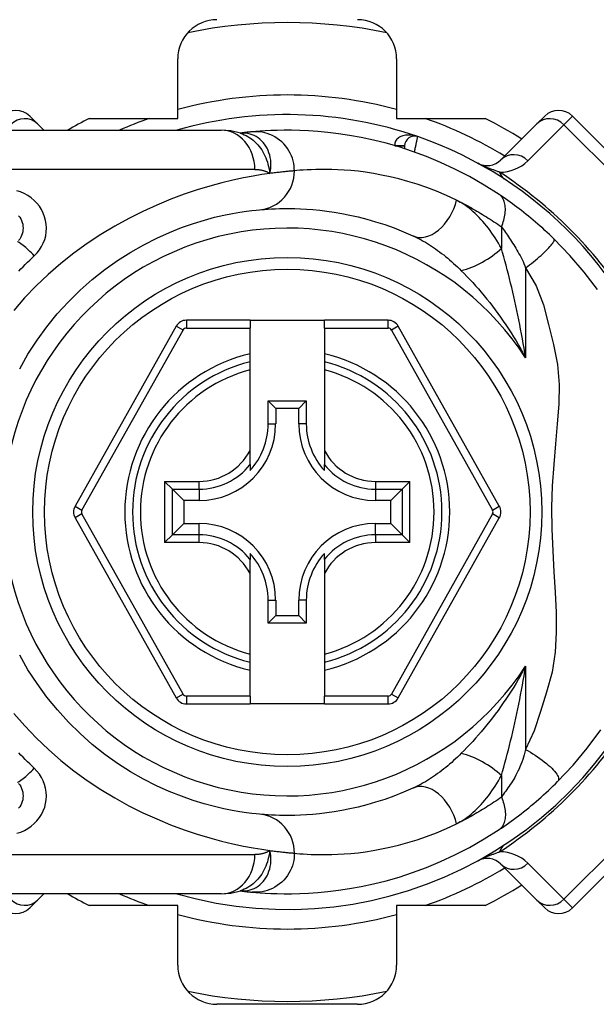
# Model space of a CAD drawing. Header units: inches. Extents: x 5.2 to 98, y 7.4 to 63.6.
# Tile 39 of 82: x 6.619 to 7.355, y 44.959 to 46.215. Entities that reach past the tile are written whole.
import ezdxf

# ---------------------------------------------------------------- set-up
doc = ezdxf.new("R2010")
doc.units = ezdxf.units.IN
doc.header["$LTSCALE"] = 6.250991
doc.header["$MEASUREMENT"] = 0
doc.layers.add('Visible Edges(ANSI)', color=7, linetype='Continuous', lineweight=25)
doc.layers.add('Visible Tangent Edges(ANSI)', color=7, linetype='Continuous', lineweight=25)

msp = doc.modelspace()

# ---------------------------------------------------------------- linework, layer by layer
at = {"layer": 'Visible Edges(ANSI)'}
for p, q in [((6.8207, 46.0892), (6.8207, 46.1653)), ((7.0998, 46.1653), (7.0998, 46.0892)), ((6.6317, 46.0923), (6.6416, 46.0824)), ((6.7077, 46.0892), (6.8207, 46.0892)), ((7.0998, 46.0892), (7.2129, 46.0892)), ((7.2789, 46.0824), (7.2888, 46.0923)), ((7.4655, 45.951), (7.3241, 46.0923)), ((6.5748, 46.0742), (6.8759, 46.0742)), ((6.6498, 46.0742), (6.6416, 46.0824)), ((7.2789, 46.0824), (7.2329, 46.0364)), ((6.9003, 46.0705), (6.9002, 46.0705)), ((7.1101, 46.0543), (7.1101, 46.0506)), ((6.8186, 45.8242), (6.6896, 45.5944)), ((6.9128, 45.8318), (6.8316, 45.8318)), ((6.9128, 45.8318), (6.9128, 45.8218)), ((6.9128, 45.8318), (7.0077, 45.8318)), ((6.9128, 45.7889), (6.9128, 45.8218)), ((7.0889, 45.8318), (7.0077, 45.8318)), ((7.0077, 45.8218), (7.0077, 45.8318)), ((7.0077, 45.8218), (7.0077, 45.7889)), ((7.2309, 45.5944), (7.1019, 45.8242)), ((6.9128, 45.7787), (6.9128, 45.7889)), ((7.0077, 45.7889), (7.0077, 45.7787)), ((6.9128, 45.7684), (6.9128, 45.7787)), ((7.0077, 45.7787), (7.0077, 45.7684)), ((6.9128, 45.6656), (6.9128, 45.7684)), ((7.0077, 45.7684), (7.0077, 45.6656)), ((6.936, 45.7288), (6.9845, 45.7288)), ((6.936, 45.7288), (6.9456, 45.7192)), ((6.936, 45.6995), (6.936, 45.7288)), ((6.9845, 45.7288), (6.9749, 45.7192)), ((6.9845, 45.7288), (6.9845, 45.6995)), ((6.9749, 45.7192), (6.9456, 45.7192)), ((6.9456, 45.7192), (6.9456, 45.6995)), ((6.9749, 45.6995), (6.9749, 45.7192)), ((6.9128, 45.6475), (6.9128, 45.6656)), ((7.0077, 45.6656), (7.0077, 45.6475)), ((6.9128, 45.6475), (6.9128, 45.64)), ((7.0077, 45.64), (7.0077, 45.6475)), ((6.8137, 45.6163), (6.8037, 45.6262)), ((7.1168, 45.6262), (7.1068, 45.6163)), ((6.8137, 45.6163), (6.8282, 45.6018)), ((7.1068, 45.6163), (7.0923, 45.6018)), ((6.8478, 45.6018), (6.8282, 45.6018)), ((6.8282, 45.6018), (6.8282, 45.5724)), ((7.0923, 45.6018), (7.0727, 45.6018)), ((7.0923, 45.5724), (7.0923, 45.6018)), ((6.6896, 45.5798), (6.8186, 45.3498)), ((6.8137, 45.5579), (6.8282, 45.5724)), ((6.8282, 45.5724), (6.8478, 45.5724)), ((7.0727, 45.5724), (7.0923, 45.5724)), ((7.1068, 45.5579), (7.0923, 45.5724)), ((7.1019, 45.3498), (7.2309, 45.5798)), ((6.8037, 45.548), (6.8137, 45.5579)), ((7.1068, 45.5579), (7.1168, 45.548)), ((6.9128, 45.5342), (6.9128, 45.5267)), ((7.0077, 45.5267), (7.0077, 45.5342)), ((6.9128, 45.5086), (6.9128, 45.5267)), ((7.0077, 45.5267), (7.0077, 45.5086)), ((6.9128, 45.4058), (6.9128, 45.5086)), ((7.0077, 45.5086), (7.0077, 45.4058)), ((6.936, 45.4454), (6.936, 45.4747)), ((6.9456, 45.4747), (6.9456, 45.455)), ((6.9749, 45.455), (6.9749, 45.4747)), ((6.9845, 45.4747), (6.9845, 45.4454)), ((6.936, 45.4454), (6.9456, 45.455)), ((6.9845, 45.4454), (6.936, 45.4454)), ((6.9456, 45.455), (6.9749, 45.455)), ((6.9845, 45.4454), (6.9749, 45.455)), ((6.9128, 45.3955), (6.9128, 45.4058)), ((7.0077, 45.4058), (7.0077, 45.3955)), ((6.9128, 45.3853), (6.9128, 45.3955)), ((7.0077, 45.3955), (7.0077, 45.3853)), ((6.9128, 45.3522), (6.9128, 45.3853)), ((7.0077, 45.3853), (7.0077, 45.3522)), ((6.9128, 45.3522), (6.9128, 45.3422)), ((7.0077, 45.3422), (7.0077, 45.3522)), ((6.8316, 45.3422), (6.9128, 45.3422)), ((7.0077, 45.3422), (6.9128, 45.3422)), ((7.0077, 45.3422), (7.0889, 45.3422)), ((7.3241, 45.0819), (7.4655, 45.2232)), ((7.2329, 45.1378), (7.2789, 45.0918)), ((6.8759, 45.1), (6.5748, 45.1)), ((6.6416, 45.0918), (6.6317, 45.0819)), ((6.6416, 45.0918), (6.6498, 45.1)), ((6.9002, 45.1037), (6.9003, 45.1037)), ((7.2888, 45.0819), (7.2789, 45.0918)), ((6.8207, 45.085), (6.7077, 45.085)), ((6.8207, 45.0089), (6.8207, 45.085)), ((7.0998, 45.085), (7.0998, 45.0089)), ((7.2129, 45.085), (7.0998, 45.085)), ((7.0499, 44.9589), (6.8706, 44.9589))]:
    msp.add_line(p, q, dxfattribs=at)
at = {"layer": 'Visible Edges(ANSI)', "flags": 128}
for points in [[(6.9006, 46.0704), (6.8881, 46.0734), (6.8759, 46.0742)], [(6.9155, 46.0722), (6.9151, 46.0721), (6.9146, 46.0721), (6.9142, 46.0721), (6.9137, 46.072), (6.9132, 46.072), (6.9126, 46.0719), (6.9121, 46.0719), (6.9116, 46.0718), (6.911, 46.0717), (6.9104, 46.0717), (6.9098, 46.0716), (6.9092, 46.0716), (6.9085, 46.0715), (6.9078, 46.0714), (6.9072, 46.0713), (6.9065, 46.0713), (6.9058, 46.0712), (6.905, 46.0711), (6.9043, 46.071), (6.9035, 46.0709), (6.9027, 46.0708), (6.9019, 46.0707), (6.9011, 46.0706), (6.9003, 46.0705)], [(7.2305, 45.9924), (7.2117, 46.0043), (7.193, 46.0151), (7.1743, 46.0247), (7.1559, 46.0332), (7.1378, 46.0407), (7.1202, 46.0472), (7.103, 46.0529), (7.0863, 46.0577), (7.0702, 46.0617), (7.0547, 46.065), (7.0398, 46.0677), (7.0257, 46.0698), (7.0122, 46.0715), (6.9995, 46.0727), (6.9875, 46.0735), (6.9763, 46.074), (6.9659, 46.0742), (6.9563, 46.0742), (6.9474, 46.0741), (6.9394, 46.0738), (6.9322, 46.0734), (6.9258, 46.073), (6.9202, 46.0726), (6.9155, 46.0722)], [(7.3006, 45.9356), (7.2978, 45.9384), (7.2949, 45.9411), (7.292, 45.9438), (7.2891, 45.9465), (7.2862, 45.9491), (7.2832, 45.9518), (7.2802, 45.9544), (7.2772, 45.957), (7.2742, 45.9595), (7.2712, 45.9621), (7.2682, 45.9645), (7.2653, 45.9669), (7.2623, 45.9693), (7.2593, 45.9717), (7.2563, 45.9739), (7.2534, 45.9762), (7.2504, 45.9784), (7.2475, 45.9805), (7.2446, 45.9826), (7.2417, 45.9847), (7.2389, 45.9867), (7.236, 45.9887), (7.2332, 45.9906), (7.2305, 45.9924)], [(6.6189, 45.7699), (6.6294, 45.7883), (6.641, 45.8062), (6.6535, 45.8233), (6.6668, 45.8398), (6.681, 45.8554), (6.696, 45.8701), (6.7115, 45.8838), (6.7275, 45.8966), (6.7439, 45.9082), (6.7605, 45.9187), (6.7772, 45.9281), (6.7937, 45.9365), (6.8099, 45.9438), (6.8255, 45.95), (6.8405, 45.9553), (6.8545, 45.9596), (6.8676, 45.9631), (6.8795, 45.9659), (6.8903, 45.9681), (6.8998, 45.9697), (6.9081, 45.9709), (6.915, 45.9717), (6.9206, 45.9723), (6.9247, 45.9727)], [(6.9247, 45.9727), (6.9278, 45.973), (6.9314, 45.9732), (6.9355, 45.9735), (6.9401, 45.9738), (6.9451, 45.974), (6.9506, 45.9742), (6.9566, 45.9743), (6.963, 45.9743), (6.9699, 45.9742), (6.9772, 45.974), (6.9849, 45.9735), (6.9931, 45.9729), (7.0017, 45.9721), (7.0107, 45.971), (7.0202, 45.9697), (7.03, 45.968), (7.0403, 45.966), (7.0509, 45.9636), (7.0619, 45.9607), (7.0731, 45.9575), (7.0847, 45.9538), (7.0965, 45.9495), (7.1085, 45.9448), (7.1207, 45.9395)], [(6.6175, 45.9652), (6.619, 45.9633), (6.6202, 45.9612), (6.6213, 45.9589), (6.6221, 45.9566), (6.6227, 45.9542), (6.6231, 45.9518), (6.6232, 45.9494), (6.6231, 45.9469), (6.6227, 45.9445), (6.6221, 45.9421), (6.6213, 45.9398), (6.6203, 45.9376), (6.619, 45.9354), (6.6175, 45.9335)], [(7.3561, 45.8711), (7.3392, 45.8933), (7.321, 45.9144), (7.3006, 45.9356)], [(6.9247, 45.2015), (6.9206, 45.2019), (6.915, 45.2025), (6.9081, 45.2034), (6.8998, 45.2046), (6.8902, 45.2063), (6.8794, 45.2084), (6.8674, 45.2112), (6.8543, 45.2147), (6.8402, 45.219), (6.8252, 45.2243), (6.8096, 45.2305), (6.7935, 45.2378), (6.777, 45.2461), (6.7604, 45.2555), (6.7438, 45.266), (6.7274, 45.2777), (6.7115, 45.2905), (6.696, 45.3043), (6.6811, 45.319), (6.667, 45.3346), (6.6536, 45.351), (6.641, 45.3681), (6.6294, 45.3859), (6.6189, 45.4043)], [(7.3053, 45.2432), (7.3249, 45.2641), (7.343, 45.2856), (7.3603, 45.3092)], [(7.2305, 45.1818), (7.2335, 45.1838), (7.2365, 45.1859), (7.2396, 45.188), (7.2427, 45.1902), (7.2459, 45.1925), (7.2491, 45.1948), (7.2523, 45.1972), (7.2555, 45.1996), (7.2587, 45.2021), (7.2619, 45.2046), (7.2652, 45.2072), (7.2684, 45.2098), (7.2716, 45.2124), (7.2748, 45.2151), (7.278, 45.2178), (7.2811, 45.2206), (7.2843, 45.2233), (7.2874, 45.2261), (7.2904, 45.2289), (7.2935, 45.2317), (7.2965, 45.2346), (7.2994, 45.2375), (7.3024, 45.2403), (7.3053, 45.2432)], [(6.6175, 45.2407), (6.619, 45.2388), (6.6202, 45.2367), (6.6213, 45.2344), (6.6221, 45.2321), (6.6227, 45.2298), (6.6231, 45.2273), (6.6232, 45.2249), (6.6231, 45.2224), (6.6227, 45.22), (6.6221, 45.2176), (6.6213, 45.2153), (6.6202, 45.2131), (6.619, 45.211), (6.6175, 45.209)], [(7.1207, 45.2347), (7.1085, 45.2294), (7.0964, 45.2246), (7.0846, 45.2204), (7.073, 45.2167), (7.0617, 45.2134), (7.0507, 45.2106), (7.0401, 45.2082), (7.0299, 45.2062), (7.0201, 45.2045), (7.0107, 45.2032), (7.0016, 45.2021), (6.993, 45.2013), (6.9848, 45.2007), (6.9771, 45.2002), (6.9698, 45.2), (6.9629, 45.1999), (6.9565, 45.1999), (6.9506, 45.2), (6.9451, 45.2002), (6.9401, 45.2004), (6.9355, 45.2007), (6.9314, 45.2009), (6.9278, 45.2012), (6.9247, 45.2015)], [(6.9155, 45.102), (6.9202, 45.1016), (6.9258, 45.1012), (6.9322, 45.1008), (6.9394, 45.1004), (6.9474, 45.1001), (6.9563, 45.1), (6.9659, 45.1), (6.9763, 45.1002), (6.9875, 45.1007), (6.9995, 45.1015), (7.0122, 45.1027), (7.0257, 45.1044), (7.0398, 45.1065), (7.0547, 45.1092), (7.0702, 45.1125), (7.0863, 45.1165), (7.103, 45.1213), (7.1202, 45.127), (7.1378, 45.1335), (7.1559, 45.141), (7.1743, 45.1495), (7.1929, 45.1591), (7.2117, 45.1699), (7.2305, 45.1818)], [(6.8759, 45.1), (6.8881, 45.1008), (6.9006, 45.1038)], [(6.9003, 45.1037), (6.9011, 45.1036), (6.9019, 45.1035), (6.9027, 45.1034), (6.9035, 45.1033), (6.9043, 45.1032), (6.905, 45.1031), (6.9058, 45.103), (6.9065, 45.1029), (6.9072, 45.1029), (6.9078, 45.1028), (6.9085, 45.1027), (6.9092, 45.1026), (6.9098, 45.1026), (6.9104, 45.1025), (6.911, 45.1025), (6.9116, 45.1024), (6.9121, 45.1023), (6.9126, 45.1023), (6.9132, 45.1022), (6.9137, 45.1022), (6.9142, 45.1021), (6.9146, 45.1021), (6.9151, 45.1021), (6.9155, 45.102)]]:
    msp.add_lwpolyline(points, dxfattribs=at)
at = {"layer": 'Visible Edges(ANSI)'}
msp.add_circle((6.9603, 45.5871), 0.3248, dxfattribs=at)
for centre, radius, start, end in [((6.8706, 46.1653), 0.05, 90, 180), ((6.9603, 45.5871), 0.6245, 78.2772, 101.7228), ((7.0499, 46.1653), 0.05, 0, 90), ((6.614, 46.0746), 0.025, 45, 135), ((7.3065, 46.0746), 0.025, 45, 135), ((6.9603, 45.5871), 0.5621, 116.7049, 119.9264), ((6.9603, 45.5871), 0.5071, 70.8354, 106.1388), ((6.9603, 45.5871), 0.5621, 57.8396, 63.2951), ((7.1226, 46.0543), 0.0125, 70.8354, 180), ((6.9603, 45.5871), 0.5071, 16.3518, 70.8354), ((7.2153, 46.0541), 0.025, 241.3611, 315), ((6.8316, 45.8168), 0.015, 90, 150.6868), ((7.0889, 45.8168), 0.015, 29.3132, 90), ((6.9603, 45.5871), 0.1974, 103.9164, 256.0836), ((6.9603, 45.5871), 0.1974, 283.9164, 76.0836), ((6.8478, 45.6995), 0.0977, 270, 0), ((6.8478, 45.6995), 0.0881, 317.4826, 0), ((7.0727, 45.6995), 0.0977, 180, 270), ((7.0727, 45.6995), 0.0881, 180, 222.5174), ((6.7026, 45.5871), 0.015, 150.6868, 209.2912), ((7.2179, 45.5871), 0.015, 330.7088, 29.3132), ((6.8478, 45.4747), 0.0977, 0, 90), ((7.0727, 45.4747), 0.0977, 90, 180), ((6.8478, 45.4747), 0.0881, 0, 42.5174), ((7.0727, 45.4747), 0.0881, 137.4826, 180), ((6.9603, 45.5871), 0.5071, 253.8612, 343.6482), ((6.8316, 45.3572), 0.015, 209.2912, 270), ((7.0889, 45.3572), 0.015, 270, 330.7088), ((7.2153, 45.1201), 0.025, 45, 118.6389), ((6.9603, 45.5871), 0.5621, 296.7049, 302.1604), ((6.9603, 45.5871), 0.5621, 240.0736, 243.2951), ((6.614, 45.0996), 0.025, 225, 315), ((7.3065, 45.0996), 0.025, 225, 315), ((6.8706, 45.0089), 0.05, 180, 270), ((7.0499, 45.0089), 0.05, 270, 0), ((6.9603, 45.5871), 0.6245, 258.2772, 281.7228)]:
    msp.add_arc(centre, radius, start, end, dxfattribs=at)
at = {"layer": 'Visible Tangent Edges(ANSI)'}
for p, q in [((7.3241, 46.0923), (7.3131, 46.0813)), ((7.2672, 46.0353), (7.3131, 46.0813)), ((7.3131, 46.0813), (7.4544, 45.94)), ((7.0977, 46.0545), (7.1101, 46.0544)), ((7.1101, 46.0543), (7.0981, 46.0543)), ((6.919, 46.0243), (6.5748, 46.0243)), ((7.2336, 45.9508), (7.2336, 45.9234)), ((7.2645, 45.8986), (7.2645, 45.7838)), ((6.8273, 45.8193), (6.8186, 45.8242)), ((6.8316, 45.8318), (6.8316, 45.8218)), ((6.8316, 45.8218), (6.9128, 45.8218)), ((7.0077, 45.8218), (7.0889, 45.8218)), ((7.0889, 45.8218), (7.0889, 45.8318)), ((7.1019, 45.8242), (7.0932, 45.8193)), ((6.6983, 45.5895), (6.8273, 45.8193)), ((7.0932, 45.8193), (7.2222, 45.5895)), ((6.936, 45.6995), (6.9456, 45.6995)), ((6.9845, 45.6995), (6.9749, 45.6995)), ((6.8037, 45.6262), (6.8478, 45.6262)), ((6.8037, 45.6262), (6.8037, 45.548)), ((6.8478, 45.6163), (6.8478, 45.6262)), ((7.0727, 45.6262), (7.1168, 45.6262)), ((7.0727, 45.6262), (7.0727, 45.6163)), ((7.1168, 45.548), (7.1168, 45.6262)), ((6.8137, 45.6163), (6.8478, 45.6163)), ((6.8137, 45.5579), (6.8137, 45.6163)), ((6.8478, 45.6163), (6.8478, 45.6018)), ((7.0727, 45.6163), (7.1068, 45.6163)), ((7.0727, 45.6163), (7.0727, 45.6018)), ((7.1068, 45.6163), (7.1068, 45.5579)), ((6.6896, 45.5944), (6.6983, 45.5895)), ((7.2222, 45.5895), (7.2309, 45.5944)), ((6.6983, 45.5847), (6.6896, 45.5798)), ((6.8273, 45.3547), (6.6983, 45.5847)), ((7.2222, 45.5847), (7.0932, 45.3547)), ((7.2309, 45.5798), (7.2222, 45.5847)), ((6.8478, 45.5579), (6.8478, 45.5724)), ((7.0727, 45.5579), (7.0727, 45.5724)), ((6.8478, 45.5579), (6.8137, 45.5579)), ((6.8478, 45.548), (6.8478, 45.5579)), ((7.0727, 45.5579), (7.0727, 45.548)), ((7.1068, 45.5579), (7.0727, 45.5579)), ((6.8478, 45.548), (6.8037, 45.548)), ((7.1168, 45.548), (7.0727, 45.548)), ((6.936, 45.4747), (6.9456, 45.4747)), ((6.9845, 45.4747), (6.9749, 45.4747)), ((7.2645, 45.3904), (7.2645, 45.2839)), ((6.8186, 45.3498), (6.8273, 45.3547)), ((6.8316, 45.3522), (6.8316, 45.3422)), ((6.9128, 45.3522), (6.8316, 45.3522)), ((7.0889, 45.3522), (7.0077, 45.3522)), ((7.0889, 45.3422), (7.0889, 45.3522)), ((7.0932, 45.3547), (7.1019, 45.3498)), ((7.2336, 45.2508), (7.2336, 45.2234)), ((7.4544, 45.2342), (7.3131, 45.0929)), ((6.5748, 45.1499), (6.919, 45.1499)), ((7.3131, 45.0929), (7.2672, 45.1389)), ((7.3131, 45.0929), (7.3241, 45.0819))]:
    msp.add_line(p, q, dxfattribs=at)
at = {"layer": 'Visible Tangent Edges(ANSI)', "flags": 128}
for points in [[(6.9694, 46.0224), (6.9693, 46.0255), (6.969, 46.0287), (6.9685, 46.032), (6.9677, 46.0352), (6.9668, 46.0385), (6.9655, 46.0417), (6.9641, 46.0449), (6.9624, 46.0481), (6.9604, 46.0511), (6.9583, 46.054), (6.9559, 46.0568), (6.9533, 46.0593), (6.9505, 46.0617), (6.9476, 46.0639), (6.9445, 46.0658), (6.9414, 46.0675), (6.9381, 46.0689), (6.9348, 46.0701), (6.9315, 46.071), (6.9282, 46.0717), (6.925, 46.0721), (6.9217, 46.0724), (6.9186, 46.0724), (6.9155, 46.0722)], [(6.9019, 46.0707), (6.9018, 46.0707), (6.9017, 46.0707), (6.9016, 46.0706), (6.9015, 46.0706), (6.9015, 46.0706), (6.9014, 46.0706), (6.9013, 46.0706), (6.9012, 46.0706), (6.9011, 46.0706), (6.9011, 46.0706), (6.901, 46.0706), (6.9009, 46.0706), (6.9009, 46.0706), (6.9008, 46.0706), (6.9007, 46.0706), (6.9007, 46.0706), (6.9006, 46.0706), (6.9006, 46.0706), (6.9005, 46.0706), (6.9005, 46.0706), (6.9004, 46.0706), (6.9004, 46.0705), (6.9003, 46.0705), (6.9003, 46.0705)], [(6.9006, 46.0704), (6.9031, 46.0695), (6.9055, 46.0685), (6.9079, 46.0674), (6.9102, 46.0661), (6.9125, 46.0646), (6.9147, 46.0631), (6.9168, 46.0614), (6.9188, 46.0596), (6.9208, 46.0577), (6.9227, 46.0557), (6.9244, 46.0536), (6.9261, 46.0514), (6.9277, 46.0491), (6.9292, 46.0467), (6.9305, 46.0442), (6.9318, 46.0417), (6.9329, 46.0391), (6.934, 46.0364), (6.9349, 46.0336), (6.9357, 46.0308), (6.9365, 46.028), (6.9371, 46.025), (6.9376, 46.0221), (6.9381, 46.019)], [(6.9381, 46.019), (6.9388, 46.0225), (6.9393, 46.026), (6.9395, 46.0294), (6.9395, 46.0328), (6.9392, 46.0361), (6.9387, 46.0393), (6.938, 46.0425), (6.937, 46.0455), (6.9359, 46.0484), (6.9345, 46.0512), (6.933, 46.0539), (6.9313, 46.0564), (6.9295, 46.0587), (6.9274, 46.0608), (6.9253, 46.0628), (6.923, 46.0645), (6.9206, 46.0661), (6.9181, 46.0674), (6.9155, 46.0685), (6.9129, 46.0694), (6.9102, 46.0701), (6.9074, 46.0705), (6.9047, 46.0707), (6.9019, 46.0707)], [(7.1267, 46.0661), (7.1252, 46.0666), (7.1237, 46.067), (7.1221, 46.0674), (7.1205, 46.0677), (7.1189, 46.0679), (7.1173, 46.0681), (7.1157, 46.0681), (7.1141, 46.0681), (7.1126, 46.068), (7.111, 46.0679), (7.1095, 46.0676), (7.1079, 46.0672), (7.1065, 46.0668), (7.1051, 46.0662), (7.1037, 46.0655), (7.1024, 46.0647), (7.1013, 46.0638), (7.1002, 46.0628), (7.0993, 46.0616), (7.0985, 46.0604), (7.098, 46.059), (7.0976, 46.0576), (7.0975, 46.056), (7.0977, 46.0545)], [(7.1226, 46.0464), (7.1229, 46.0476), (7.1232, 46.0489), (7.1234, 46.0501), (7.1237, 46.0514), (7.1239, 46.0526), (7.1242, 46.0537), (7.1244, 46.0549), (7.1247, 46.056), (7.1249, 46.0571), (7.1251, 46.0582), (7.1253, 46.0592), (7.1255, 46.0601), (7.1257, 46.061), (7.1259, 46.0619), (7.126, 46.0626), (7.1262, 46.0633), (7.1263, 46.064), (7.1264, 46.0645), (7.1265, 46.065), (7.1266, 46.0654), (7.1266, 46.0657), (7.1267, 46.0659), (7.1267, 46.0661), (7.1267, 46.0661)], [(6.919, 46.0243), (6.9198, 46.0243), (6.9207, 46.0242), (6.9216, 46.0242), (6.9224, 46.0241), (6.9233, 46.0241), (6.9241, 46.024), (6.925, 46.0239), (6.9258, 46.0237), (6.9266, 46.0236), (6.9275, 46.0234), (6.9283, 46.0232), (6.9291, 46.023), (6.9299, 46.0228), (6.9307, 46.0225), (6.9315, 46.0223), (6.9322, 46.022), (6.933, 46.0217), (6.9337, 46.0214), (6.9345, 46.021), (6.9352, 46.0207), (6.936, 46.0203), (6.9367, 46.0199), (6.9374, 46.0195), (6.9381, 46.019)], [(6.9694, 46.0224), (6.9687, 46.0224), (6.9679, 46.0223), (6.967, 46.0222), (6.9661, 46.0222), (6.9652, 46.0221), (6.9642, 46.022), (6.9632, 46.0219), (6.9621, 46.0218), (6.9609, 46.0217), (6.9598, 46.0216), (6.9585, 46.0215), (6.9572, 46.0213), (6.9559, 46.0212), (6.9545, 46.021), (6.9531, 46.0209), (6.9516, 46.0207), (6.9501, 46.0205), (6.9485, 46.0204), (6.9469, 46.0202), (6.9452, 46.02), (6.9435, 46.0197), (6.9417, 46.0195), (6.9399, 46.0193), (6.9381, 46.019)], [(7.1763, 45.985), (7.1634, 45.991), (7.1507, 45.9963), (7.1383, 46.0011), (7.1261, 46.0053), (7.1142, 46.009), (7.1026, 46.0121), (7.0914, 46.0148), (7.0805, 46.0171), (7.0702, 46.019), (7.0602, 46.0206), (7.0507, 46.0218), (7.0416, 46.0227), (7.033, 46.0234), (7.0248, 46.0239), (7.0171, 46.0241), (7.0099, 46.0243), (7.0031, 46.0243), (6.9968, 46.0241), (6.991, 46.0239), (6.9856, 46.0237), (6.9808, 46.0234), (6.9765, 46.0231), (6.9727, 46.0227), (6.9694, 46.0224)], [(7.2313, 46.0207), (7.2303, 46.021), (7.2294, 46.0213), (7.2285, 46.0217), (7.2275, 46.022), (7.2265, 46.0224), (7.2255, 46.0227), (7.2245, 46.0231), (7.2235, 46.0235), (7.2225, 46.0238), (7.2214, 46.0242), (7.2204, 46.0246), (7.2193, 46.0251), (7.2182, 46.0255), (7.2171, 46.0259), (7.216, 46.0264), (7.2148, 46.0269), (7.2136, 46.0274), (7.2124, 46.0279), (7.2112, 46.0284), (7.2099, 46.029), (7.2086, 46.0296), (7.2071, 46.0303), (7.2055, 46.031), (7.2033, 46.0322)], [(6.9381, 46.019), (6.928, 46.0176), (6.9167, 46.0157), (6.9044, 46.0134), (6.891, 46.0105), (6.8767, 46.0071), (6.8615, 46.003), (6.8455, 45.9982), (6.8288, 45.9925), (6.8116, 45.9861), (6.794, 45.9788), (6.7761, 45.9707), (6.7582, 45.9618), (6.7402, 45.952), (6.7225, 45.9413), (6.705, 45.9297), (6.6879, 45.9173), (6.6713, 45.9041), (6.6553, 45.8902), (6.6399, 45.8756), (6.6252, 45.8603), (6.6113, 45.8444)], [(6.6375, 45.914), (6.641, 45.9176), (6.6441, 45.9216), (6.6468, 45.9258), (6.649, 45.9302), (6.6508, 45.9349), (6.6521, 45.9396), (6.6528, 45.9445), (6.6531, 45.9494), (6.6528, 45.9543), (6.652, 45.9591), (6.6507, 45.9639), (6.6489, 45.9685), (6.6467, 45.973), (6.644, 45.9772), (6.6409, 45.9811), (6.6374, 45.9847), (6.6335, 45.988), (6.6293, 45.9909), (6.6248, 45.9934), (6.6201, 45.9955), (6.6152, 45.9971)], [(7.1763, 45.985), (7.1787, 45.9838), (7.181, 45.9826), (7.1834, 45.9814), (7.1857, 45.9802), (7.1881, 45.979), (7.1905, 45.9777), (7.1929, 45.9764), (7.1953, 45.9751), (7.1976, 45.9737), (7.2, 45.9724), (7.2024, 45.971), (7.2048, 45.9696), (7.2072, 45.9682), (7.2096, 45.9667), (7.212, 45.9652), (7.2144, 45.9637), (7.2168, 45.9622), (7.2192, 45.9607), (7.2216, 45.9591), (7.224, 45.9575), (7.2264, 45.9559), (7.2288, 45.9542), (7.2312, 45.9525), (7.2336, 45.9508)], [(7.2336, 45.9234), (7.2317, 45.9268), (7.2297, 45.9302), (7.2277, 45.9335), (7.2256, 45.9368), (7.2235, 45.94), (7.2213, 45.9431), (7.2191, 45.9462), (7.2169, 45.9492), (7.2146, 45.9521), (7.2123, 45.955), (7.2099, 45.9577), (7.2075, 45.9604), (7.2051, 45.963), (7.2026, 45.9655), (7.2001, 45.9679), (7.1976, 45.9703), (7.195, 45.9725), (7.1924, 45.9746), (7.1898, 45.9767), (7.1871, 45.9786), (7.1845, 45.9804), (7.1818, 45.982), (7.179, 45.9836), (7.1763, 45.985)], [(7.2336, 45.9508), (7.2345, 45.953), (7.2352, 45.9551), (7.2359, 45.9573), (7.2366, 45.9595), (7.2371, 45.9617), (7.2376, 45.9638), (7.238, 45.966), (7.2383, 45.9681), (7.2385, 45.9702), (7.2386, 45.9723), (7.2386, 45.9743), (7.2385, 45.9762), (7.2383, 45.9781), (7.238, 45.9799), (7.2376, 45.9816), (7.2372, 45.9832), (7.2366, 45.9847), (7.2359, 45.9861), (7.2352, 45.9875), (7.2344, 45.9887), (7.2335, 45.9898), (7.2326, 45.9908), (7.2315, 45.9916), (7.2305, 45.9924)], [(7.2336, 45.9508), (7.2348, 45.9492), (7.2361, 45.9475), (7.2374, 45.9457), (7.2387, 45.9439), (7.2399, 45.9421), (7.2413, 45.9402), (7.2426, 45.9382), (7.2439, 45.9363), (7.2452, 45.9343), (7.2465, 45.9322), (7.2479, 45.9301), (7.2492, 45.928), (7.2506, 45.9258), (7.2519, 45.9236), (7.2532, 45.9213), (7.2546, 45.9191), (7.2559, 45.9167), (7.2573, 45.9144), (7.2586, 45.912), (7.2599, 45.9094), (7.2611, 45.9068), (7.2623, 45.9042), (7.2634, 45.9014), (7.2645, 45.8986)], [(7.1207, 45.9395), (7.1233, 45.9383), (7.126, 45.937), (7.1286, 45.9356), (7.1312, 45.9342), (7.1338, 45.9328), (7.1365, 45.9312), (7.1391, 45.9296), (7.1417, 45.928), (7.1444, 45.9263), (7.147, 45.9245), (7.1496, 45.9227), (7.1522, 45.9209), (7.1547, 45.919), (7.1573, 45.9171), (7.1599, 45.9151), (7.1624, 45.913), (7.165, 45.9109), (7.1675, 45.9088), (7.17, 45.9066), (7.1725, 45.9044), (7.175, 45.9021), (7.1775, 45.8998), (7.1799, 45.8974), (7.1824, 45.895)], [(7.2645, 45.8986), (7.2669, 45.9005), (7.2694, 45.9024), (7.2719, 45.9044), (7.2744, 45.9064), (7.2769, 45.9084), (7.2794, 45.9105), (7.2818, 45.9126), (7.2841, 45.9146), (7.2863, 45.9167), (7.2885, 45.9186), (7.2905, 45.9206), (7.2923, 45.9224), (7.294, 45.9242), (7.2955, 45.9259), (7.2969, 45.9274), (7.298, 45.9289), (7.299, 45.9302), (7.2997, 45.9314), (7.3003, 45.9324), (7.3007, 45.9333), (7.3009, 45.9341), (7.301, 45.9347), (7.3009, 45.9352), (7.3006, 45.9356)], [(7.2645, 45.7838), (7.2635, 45.7899), (7.2624, 45.796), (7.2614, 45.8021), (7.2603, 45.8082), (7.2592, 45.8143), (7.2581, 45.8204), (7.2569, 45.8264), (7.2557, 45.8324), (7.2545, 45.8384), (7.2533, 45.8443), (7.252, 45.8503), (7.2507, 45.8561), (7.2494, 45.862), (7.2481, 45.8678), (7.2467, 45.8736), (7.2453, 45.8793), (7.2439, 45.8851), (7.2425, 45.8907), (7.2411, 45.8963), (7.2396, 45.9019), (7.2381, 45.9074), (7.2366, 45.9128), (7.2351, 45.9181), (7.2336, 45.9234)], [(6.6177, 45.8943), (6.6204, 45.8972), (6.6232, 45.9001), (6.626, 45.9029), (6.6289, 45.9057), (6.6317, 45.9085), (6.6346, 45.9113), (6.6375, 45.914)], [(7.2645, 45.8986), (7.2781, 45.8755), (7.2871, 45.8513), (7.2937, 45.8263), (7.3001, 45.8008), (7.3053, 45.7752), (7.3071, 45.75), (7.3067, 45.7249), (7.3049, 45.6997), (7.3026, 45.6739), (7.3003, 45.6475), (7.2985, 45.6203), (7.2975, 45.5927), (7.2979, 45.5653), (7.299, 45.5377), (7.3005, 45.5108), (7.3021, 45.4846), (7.3033, 45.4589), (7.3035, 45.4335), (7.3022, 45.4082), (7.2982, 45.3827), (7.2911, 45.3573), (7.2836, 45.3324), (7.2754, 45.3079), (7.2645, 45.2839)], [(7.1824, 45.895), (7.186, 45.8914), (7.1896, 45.8876), (7.1932, 45.8838), (7.1969, 45.8798), (7.2005, 45.8758), (7.2042, 45.8717), (7.2078, 45.8674), (7.2114, 45.8631), (7.215, 45.8587), (7.2186, 45.8543), (7.2221, 45.8497), (7.2256, 45.8451), (7.2291, 45.8404), (7.2326, 45.8356), (7.236, 45.8308), (7.2393, 45.8259), (7.2426, 45.8209), (7.2459, 45.8158), (7.2491, 45.8106), (7.2523, 45.8054), (7.2554, 45.8001), (7.2585, 45.7947), (7.2615, 45.7893), (7.2645, 45.7838)], [(7.2645, 45.3904), (7.2615, 45.3849), (7.2585, 45.3795), (7.2555, 45.3741), (7.2523, 45.3688), (7.2492, 45.3636), (7.2459, 45.3585), (7.2427, 45.3534), (7.2394, 45.3484), (7.236, 45.3435), (7.2326, 45.3386), (7.2292, 45.3338), (7.2257, 45.3291), (7.2222, 45.3245), (7.2186, 45.32), (7.2151, 45.3155), (7.2115, 45.3111), (7.2079, 45.3068), (7.2042, 45.3026), (7.2006, 45.2985), (7.1969, 45.2944), (7.1933, 45.2904), (7.1896, 45.2866), (7.186, 45.2828), (7.1824, 45.2792)], [(7.2336, 45.2508), (7.2351, 45.2561), (7.2366, 45.2614), (7.2381, 45.2669), (7.2396, 45.2724), (7.2411, 45.2779), (7.2425, 45.2835), (7.2439, 45.2892), (7.2453, 45.2949), (7.2467, 45.3007), (7.2481, 45.3065), (7.2494, 45.3123), (7.2507, 45.3181), (7.252, 45.324), (7.2533, 45.3299), (7.2545, 45.3359), (7.2557, 45.3418), (7.2569, 45.3478), (7.2581, 45.3539), (7.2592, 45.3599), (7.2603, 45.366), (7.2614, 45.3721), (7.2624, 45.3782), (7.2635, 45.3843), (7.2645, 45.3904)], [(6.6115, 45.33), (6.6254, 45.3141), (6.6401, 45.2988), (6.6555, 45.2841), (6.6715, 45.2701), (6.688, 45.2569), (6.7051, 45.2445), (6.7225, 45.2329), (6.7403, 45.2222), (6.7582, 45.2123), (6.7761, 45.2034), (6.7939, 45.1954), (6.8115, 45.1881), (6.8287, 45.1817), (6.8453, 45.1761), (6.8614, 45.1712), (6.8766, 45.1671), (6.891, 45.1637), (6.9043, 45.1608), (6.9167, 45.1585), (6.9279, 45.1567), (6.9381, 45.1552)], [(7.2645, 45.2839), (7.2636, 45.2807), (7.2627, 45.2774), (7.2617, 45.2742), (7.2607, 45.2711), (7.2596, 45.268), (7.2584, 45.265), (7.2572, 45.262), (7.256, 45.2592), (7.2547, 45.2564), (7.2534, 45.2537), (7.252, 45.2511), (7.2506, 45.2485), (7.2492, 45.2461), (7.2477, 45.2438), (7.2463, 45.2416), (7.2448, 45.2393), (7.2434, 45.2372), (7.2419, 45.235), (7.2405, 45.233), (7.2391, 45.2309), (7.2377, 45.229), (7.2363, 45.227), (7.235, 45.2252), (7.2336, 45.2234)], [(7.2645, 45.2839), (7.2675, 45.2822), (7.2705, 45.2805), (7.2735, 45.2786), (7.2766, 45.2767), (7.2796, 45.2747), (7.2826, 45.2727), (7.2855, 45.2706), (7.2883, 45.2685), (7.2909, 45.2663), (7.2934, 45.2642), (7.2958, 45.2622), (7.2979, 45.2601), (7.2998, 45.2581), (7.3015, 45.2562), (7.3029, 45.2544), (7.3041, 45.2526), (7.3051, 45.251), (7.3058, 45.2495), (7.3063, 45.2481), (7.3065, 45.2469), (7.3065, 45.2458), (7.3063, 45.2448), (7.3059, 45.244), (7.3053, 45.2432)], [(6.6375, 45.2602), (6.6346, 45.2629), (6.6317, 45.2657), (6.6289, 45.2685), (6.626, 45.2713), (6.6232, 45.2741), (6.6204, 45.277), (6.6177, 45.2799)], [(7.1824, 45.2792), (7.1799, 45.2768), (7.1775, 45.2744), (7.175, 45.2721), (7.1726, 45.2699), (7.1701, 45.2676), (7.1675, 45.2654), (7.165, 45.2633), (7.1625, 45.2612), (7.1599, 45.2592), (7.1574, 45.2572), (7.1548, 45.2552), (7.1522, 45.2533), (7.1496, 45.2515), (7.147, 45.2497), (7.1444, 45.2479), (7.1418, 45.2462), (7.1391, 45.2446), (7.1365, 45.243), (7.1339, 45.2415), (7.1312, 45.24), (7.1286, 45.2386), (7.126, 45.2372), (7.1233, 45.2359), (7.1207, 45.2347)], [(6.6153, 45.1771), (6.6202, 45.1787), (6.6249, 45.1808), (6.6294, 45.1833), (6.6336, 45.1862), (6.6375, 45.1895), (6.6409, 45.1931), (6.644, 45.1971), (6.6467, 45.2013), (6.649, 45.2058), (6.6508, 45.2104), (6.652, 45.2151), (6.6528, 45.22), (6.6531, 45.2249), (6.6528, 45.2298), (6.652, 45.2347), (6.6507, 45.2394), (6.6489, 45.244), (6.6467, 45.2485), (6.644, 45.2527), (6.6409, 45.2566), (6.6375, 45.2602)], [(7.1763, 45.1892), (7.179, 45.1906), (7.1818, 45.1922), (7.1845, 45.1939), (7.1872, 45.1956), (7.1898, 45.1976), (7.1925, 45.1996), (7.1951, 45.2017), (7.1976, 45.204), (7.2002, 45.2063), (7.2027, 45.2087), (7.2052, 45.2112), (7.2076, 45.2138), (7.21, 45.2165), (7.2123, 45.2193), (7.2147, 45.2221), (7.2169, 45.225), (7.2192, 45.228), (7.2214, 45.2311), (7.2235, 45.2342), (7.2257, 45.2374), (7.2277, 45.2407), (7.2297, 45.244), (7.2317, 45.2474), (7.2336, 45.2508)], [(7.2336, 45.2234), (7.2312, 45.2216), (7.2288, 45.22), (7.2264, 45.2183), (7.224, 45.2167), (7.2216, 45.2151), (7.2192, 45.2135), (7.2168, 45.212), (7.2144, 45.2104), (7.212, 45.2089), (7.2096, 45.2075), (7.2072, 45.206), (7.2048, 45.2046), (7.2024, 45.2032), (7.2, 45.2018), (7.1976, 45.2004), (7.1952, 45.1991), (7.1928, 45.1978), (7.1905, 45.1965), (7.1881, 45.1952), (7.1857, 45.194), (7.1834, 45.1928), (7.181, 45.1916), (7.1787, 45.1904), (7.1763, 45.1892)], [(7.2336, 45.2234), (7.2345, 45.2212), (7.2352, 45.2191), (7.2359, 45.2169), (7.2366, 45.2147), (7.2371, 45.2125), (7.2376, 45.2104), (7.238, 45.2082), (7.2383, 45.2061), (7.2385, 45.204), (7.2386, 45.2019), (7.2386, 45.1999), (7.2385, 45.198), (7.2383, 45.1961), (7.238, 45.1943), (7.2376, 45.1926), (7.2372, 45.191), (7.2366, 45.1895), (7.2359, 45.1881), (7.2352, 45.1867), (7.2344, 45.1855), (7.2335, 45.1844), (7.2326, 45.1834), (7.2315, 45.1826), (7.2305, 45.1818)], [(6.9694, 45.1518), (6.9727, 45.1515), (6.9765, 45.1511), (6.9808, 45.1508), (6.9857, 45.1505), (6.991, 45.1502), (6.9967, 45.15), (7.003, 45.1499), (7.0098, 45.1499), (7.017, 45.1501), (7.0247, 45.1503), (7.0329, 45.1508), (7.0415, 45.1515), (7.0506, 45.1524), (7.0601, 45.1536), (7.0701, 45.1552), (7.0805, 45.1571), (7.0912, 45.1593), (7.1024, 45.162), (7.114, 45.1652), (7.1259, 45.1689), (7.1381, 45.1731), (7.1506, 45.1778), (7.1634, 45.1832), (7.1763, 45.1892)], [(6.9381, 45.1552), (6.9376, 45.1521), (6.9371, 45.1492), (6.9365, 45.1462), (6.9357, 45.1434), (6.9349, 45.1406), (6.934, 45.1378), (6.9329, 45.1351), (6.9318, 45.1325), (6.9305, 45.13), (6.9292, 45.1275), (6.9277, 45.1251), (6.9261, 45.1228), (6.9244, 45.1206), (6.9227, 45.1185), (6.9208, 45.1165), (6.9188, 45.1146), (6.9168, 45.1128), (6.9147, 45.1111), (6.9125, 45.1096), (6.9102, 45.1081), (6.9079, 45.1068), (6.9055, 45.1057), (6.9031, 45.1047), (6.9006, 45.1038)], [(6.9019, 45.1035), (6.9047, 45.1035), (6.9074, 45.1037), (6.9102, 45.1041), (6.9129, 45.1048), (6.9155, 45.1057), (6.9181, 45.1068), (6.9206, 45.1081), (6.923, 45.1097), (6.9253, 45.1114), (6.9274, 45.1134), (6.9295, 45.1155), (6.9313, 45.1178), (6.933, 45.1203), (6.9345, 45.123), (6.9359, 45.1258), (6.937, 45.1287), (6.938, 45.1317), (6.9387, 45.1349), (6.9392, 45.1381), (6.9395, 45.1414), (6.9395, 45.1448), (6.9393, 45.1482), (6.9388, 45.1517), (6.9381, 45.1552)], [(6.9381, 45.1552), (6.9374, 45.1547), (6.9367, 45.1543), (6.936, 45.1539), (6.9352, 45.1535), (6.9345, 45.1532), (6.9337, 45.1528), (6.933, 45.1525), (6.9322, 45.1522), (6.9315, 45.1519), (6.9307, 45.1517), (6.9299, 45.1514), (6.9291, 45.1512), (6.9283, 45.151), (6.9275, 45.1508), (6.9266, 45.1506), (6.9258, 45.1505), (6.925, 45.1503), (6.9241, 45.1502), (6.9233, 45.1501), (6.9224, 45.1501), (6.9216, 45.15), (6.9207, 45.15), (6.9198, 45.1499), (6.919, 45.1499)], [(6.9381, 45.1552), (6.9399, 45.1549), (6.9417, 45.1547), (6.9435, 45.1545), (6.9452, 45.1542), (6.9469, 45.154), (6.9485, 45.1538), (6.9501, 45.1537), (6.9516, 45.1535), (6.9531, 45.1533), (6.9545, 45.1532), (6.9559, 45.153), (6.9573, 45.1529), (6.9585, 45.1527), (6.9598, 45.1526), (6.961, 45.1525), (6.9621, 45.1524), (6.9632, 45.1523), (6.9642, 45.1522), (6.9652, 45.1521), (6.9662, 45.152), (6.9671, 45.152), (6.9679, 45.1519), (6.9687, 45.1518), (6.9694, 45.1518)], [(6.9694, 45.1518), (6.9693, 45.1487), (6.969, 45.1455), (6.9685, 45.1422), (6.9677, 45.139), (6.9668, 45.1357), (6.9655, 45.1325), (6.9641, 45.1293), (6.9624, 45.1261), (6.9604, 45.1231), (6.9583, 45.1202), (6.9559, 45.1174), (6.9533, 45.1149), (6.9505, 45.1125), (6.9476, 45.1103), (6.9445, 45.1084), (6.9414, 45.1067), (6.9381, 45.1053), (6.9348, 45.1041), (6.9315, 45.1032), (6.9282, 45.1025), (6.925, 45.1021), (6.9217, 45.1018), (6.9186, 45.1018), (6.9155, 45.102)], [(7.2033, 45.142), (7.2055, 45.1432), (7.2071, 45.1439), (7.2086, 45.1446), (7.2099, 45.1452), (7.2112, 45.1458), (7.2124, 45.1463), (7.2136, 45.1468), (7.2148, 45.1473), (7.216, 45.1478), (7.2171, 45.1483), (7.2182, 45.1487), (7.2193, 45.1491), (7.2204, 45.1496), (7.2214, 45.15), (7.2225, 45.1504), (7.2235, 45.1507), (7.2245, 45.1511), (7.2255, 45.1515), (7.2265, 45.1518), (7.2275, 45.1522), (7.2285, 45.1525), (7.2294, 45.1529), (7.2303, 45.1532), (7.2313, 45.1535)], [(6.9003, 45.1037), (6.9003, 45.1037), (6.9004, 45.1037), (6.9004, 45.1036), (6.9005, 45.1036), (6.9005, 45.1036), (6.9006, 45.1036), (6.9006, 45.1036), (6.9007, 45.1036), (6.9007, 45.1036), (6.9008, 45.1036), (6.9009, 45.1036), (6.9009, 45.1036), (6.901, 45.1036), (6.9011, 45.1036), (6.9011, 45.1036), (6.9012, 45.1036), (6.9013, 45.1036), (6.9014, 45.1036), (6.9015, 45.1036), (6.9015, 45.1036), (6.9016, 45.1036), (6.9017, 45.1035), (6.9018, 45.1035), (6.9019, 45.1035)]]:
    msp.add_lwpolyline(points, dxfattribs=at)
at = {"layer": 'Visible Tangent Edges(ANSI)'}
msp.add_circle((6.9603, 45.5871), 0.3098, dxfattribs=at)
for centre, radius, start, end in [((6.9603, 45.5871), 0.5321, 74.7906, 105.2094), ((6.9603, 45.5871), 0.5321, 109.3241, 113.7242), ((6.9603, 45.5871), 0.5321, 58.5764, 70.6759), ((7.2318, 46.0707), 0.05, 269.3413, 315), ((6.9271, 45.554), 0.5571, 33.0901, 56.9099), ((6.9603, 45.5871), 0.3622, 32.8812, 327.1188), ((6.8316, 45.8168), 0.005, 90, 150.6868), ((7.0889, 45.8168), 0.005, 29.3132, 90), ((6.9603, 45.5871), 0.2073, 103.2332, 256.7668), ((6.9603, 45.5871), 0.2073, 283.2332, 76.7668), ((6.9603, 45.5871), 0.1874, 104.6748, 255.3252), ((6.9603, 45.5871), 0.1874, 284.6748, 75.3252), ((6.8478, 45.6995), 0.0733, 270, 332.4148), ((7.0727, 45.6995), 0.0733, 207.5852, 270), ((6.8478, 45.6995), 0.0832, 270, 321.2903), ((7.0727, 45.6995), 0.0832, 218.7097, 270), ((6.7026, 45.5871), 0.005, 150.6868, 209.2912), ((7.2179, 45.5871), 0.005, 330.7088, 29.3132), ((6.8478, 45.4747), 0.0832, 38.7097, 90), ((7.0727, 45.4747), 0.0832, 90, 141.2903), ((6.8478, 45.4747), 0.0733, 27.5852, 90), ((7.0727, 45.4747), 0.0733, 90, 152.4148), ((6.8316, 45.3572), 0.005, 209.2912, 270), ((7.0889, 45.3572), 0.005, 270, 330.7088), ((6.9271, 45.6202), 0.5571, 303.0901, 326.9099), ((7.2318, 45.1035), 0.05, 45, 90.6587), ((6.9603, 45.5871), 0.5321, 289.3241, 301.4236), ((6.9603, 45.5871), 0.5321, 246.2758, 250.6759), ((6.9603, 45.5871), 0.5321, 254.7906, 285.2094)]:
    msp.add_arc(centre, radius, start, end, dxfattribs=at)
for centre, major_axis, ratio, start_param, end_param in [((6.6239, 46.0647), (0.0177, 0.0177), 0.937622, 0, 1.570796), ((7.2966, 46.0647), (-0.0177, 0.0177), 0.937622, 4.712389, 6.283185), ((6.8759, 46.0243), (0, 0.05), 0.860915, 4.712389, 6.283185), ((6.8841, 46.3198), (0.0158, -0.2493), 0.394768, 0.00408, 0.020515), ((7.2506, 46.0188), (-0.0177, 0.0177), 0.937622, 4.712389, 6.283185), ((6.9201, 46.0224), (0.0046, -0.0498), 0.987056, 0, 1.480007), ((7.2644, 46.0538), (-0.0273, -0.0419), 0.48633, 5.873981, 6.283185), ((7.1415, 45.985), (-0.0207, -0.0455), 0.663135, 0, 1.864107), ((6.6336, 45.914), (-0.0177, 0.0177), 0.111497, 4.601416, 6.283185), ((7.2028, 45.9234), (0.0431, 0.0252), 0.367954, 4.019795, 5.274641), ((7.2028, 45.2508), (0.0431, -0.0252), 0.367954, 1.008544, 2.26339), ((6.6336, 45.2602), (-0.0177, -0.0177), 0.111497, 0, 1.681769), ((7.1415, 45.1892), (-0.0207, 0.0455), 0.663135, 4.419079, 6.283185), ((6.9201, 45.1518), (0.0046, 0.0498), 0.987056, 4.803178, 6.283185), ((7.2644, 45.1204), (-0.0273, 0.0419), 0.48633, 0, 0.409204), ((6.8759, 45.1499), (0, -0.05), 0.860915, 0, 1.570796), ((7.2506, 45.1554), (-0.0177, -0.0177), 0.937622, 0, 1.570796), ((6.6239, 45.1095), (0.0177, -0.0177), 0.937622, 4.712389, 6.283185), ((6.8841, 44.8544), (0.0158, 0.2493), 0.394768, 6.26267, 6.279105), ((7.2966, 45.1095), (-0.0177, -0.0177), 0.937622, 0, 1.570796)]:
    msp.add_ellipse(centre, major_axis=major_axis, ratio=ratio, start_param=start_param, end_param=end_param, dxfattribs=at)

doc.saveas('drawing.dxf')
